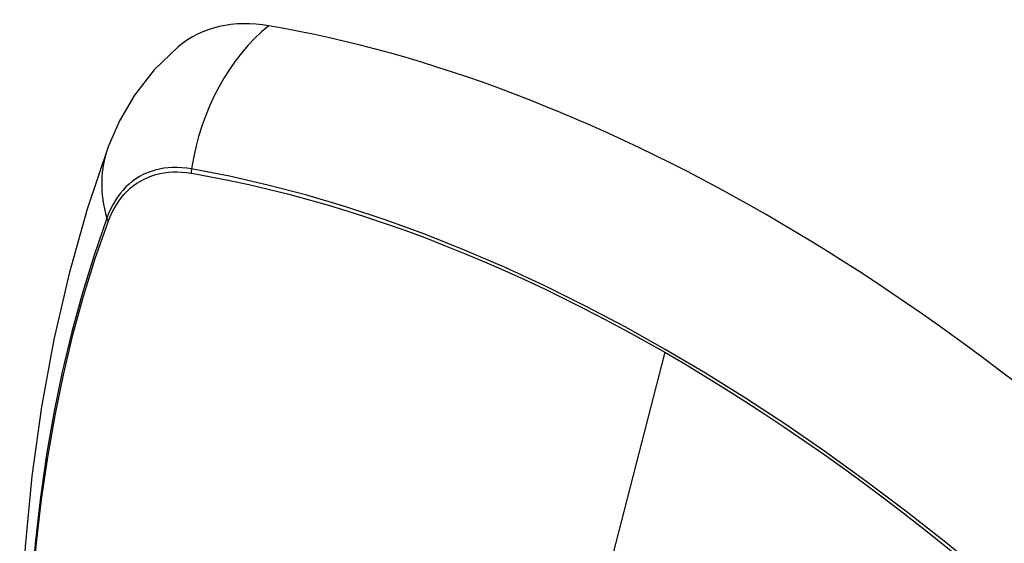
# Model space of a CAD drawing. Header units: inches. Extents: x 338.7 to 398.8, y 125.2 to 189.8.
# Tile 74 of 95: x 364.769 to 365.37, y 173.254 to 173.574. Entities that reach past the tile are written whole.
import ezdxf

# ---------------------------------------------------------------- set-up
doc = ezdxf.new("R2010")
doc.units = ezdxf.units.IN
doc.header["$MEASUREMENT"] = 0
doc.layers.add('Visible Edges(ANSI)', color=7, linetype='Continuous', lineweight=25)
doc.layers.add('Visible Tangent Edges(ANSI)', color=7, linetype='Continuous', lineweight=25)

msp = doc.modelspace()

# ---------------------------------------------------------------- linework, layer by layer
at = {"layer": 'Visible Edges(ANSI)', "flags": 128}
for points in [[(364.86576, 173.55715), (364.85108, 173.54303), (364.83909, 173.52768), (364.8298, 173.51183), (364.82296, 173.49604)], [(364.82296, 173.49604), (364.81013, 173.45793), (364.79907, 173.4187), (364.78978, 173.37841), (364.78223, 173.33714), (364.77639, 173.29495), (364.77224, 173.2519), (364.76977, 173.20806), (364.76895, 173.16349), (364.76976, 173.11824), (364.77219, 173.07239), (364.77621, 173.02599), (364.7818, 172.97912), (364.78895, 172.93183), (364.79763, 172.88419), (364.80782, 172.83628), (364.8195, 172.78816)]]:
    msp.add_lwpolyline(points, dxfattribs=at)
at = {"layer": 'Visible Edges(ANSI)'}
for centre, major_axis, start_param, end_param in [((364.96251, 173.40943), (-0.08841, 0.15353), 5.835982, 6.382176), ((365.22431, 172.39272), (-0.64835, 1.12588), 5.16346, 5.835982)]:
    msp.add_ellipse(centre, major_axis=major_axis, ratio=0.578093, start_param=start_param, end_param=end_param, dxfattribs=at)
at = {"layer": 'Visible Tangent Edges(ANSI)'}
for p, q in [((364.87376, 173.47993), (364.87409, 173.47988)), ((364.82291, 173.45017), (364.82302, 173.45049)), ((365.16285, 173.37053), (365.11496, 173.18473))]:
    msp.add_line(p, q, dxfattribs=at)
at = {"layer": 'Visible Tangent Edges(ANSI)', "flags": 128}
for points in [[(364.87391, 173.4825), (364.87095, 173.48296), (364.86803, 173.48326), (364.86517, 173.48341), (364.86235, 173.4834), (364.85958, 173.48324), (364.85688, 173.48293), (364.85424, 173.48246), (364.85166, 173.48184), (364.84915, 173.48106), (364.84672, 173.48014), (364.84437, 173.47906), (364.84209, 173.47784), (364.8399, 173.47647), (364.8378, 173.47496), (364.83578, 173.4733), (364.83386, 173.47151), (364.83204, 173.46957), (364.83031, 173.4675), (364.82868, 173.4653), (364.82716, 173.46298), (364.82574, 173.46052), (364.82442, 173.45795), (364.82322, 173.45525), (364.82212, 173.45245)], [(365.38255, 173.21413), (365.35859, 173.2346), (365.33445, 173.2544), (365.31017, 173.2735), (365.28578, 173.29189), (365.2613, 173.30953), (365.23677, 173.32641), (365.21221, 173.34251), (365.18767, 173.35781), (365.16314, 173.37232), (365.13861, 173.38605), (365.11408, 173.39899), (365.08956, 173.41113), (365.06507, 173.42247), (365.04066, 173.43298), (365.01634, 173.44264), (364.99214, 173.45146), (364.9681, 173.45941), (364.94423, 173.46649), (364.92058, 173.4727), (364.89714, 173.47804), (364.87391, 173.4825)], [(364.82302, 173.45049), (364.82411, 173.45321), (364.82531, 173.45581), (364.82661, 173.45831), (364.82802, 173.46068), (364.82952, 173.46294), (364.83112, 173.46507), (364.83282, 173.46708), (364.83461, 173.46896), (364.83649, 173.4707), (364.83846, 173.47232), (364.84052, 173.47379), (364.84266, 173.47513), (364.84489, 173.47632), (364.84719, 173.47738), (364.84957, 173.47829), (364.85201, 173.47906), (364.85453, 173.47968), (364.85711, 173.48016), (364.85975, 173.48049), (364.86245, 173.48067), (364.86521, 173.48071), (364.86801, 173.4806), (364.87086, 173.48034), (364.87376, 173.47993)], [(364.87409, 173.47988), (364.88566, 173.4778), (364.89727, 173.47551), (364.90894, 173.473), (364.92066, 173.47027), (364.93244, 173.46732), (364.94428, 173.46416), (364.95617, 173.46077), (364.9681, 173.45716), (364.98008, 173.45334), (364.99211, 173.4493), (365.00417, 173.44504), (365.01627, 173.44056), (365.0284, 173.43587), (365.04056, 173.43097), (365.05274, 173.42585), (365.06494, 173.42052), (365.07716, 173.41499), (365.08939, 173.40924), (365.10163, 173.40329), (365.11388, 173.39714), (365.12613, 173.39079), (365.13837, 173.38423), (365.15061, 173.37748), (365.16285, 173.37053)], [(364.82212, 173.45245), (364.81436, 173.42996), (364.80724, 173.40681), (364.80077, 173.38303), (364.79496, 173.35863), (364.78982, 173.33365), (364.78537, 173.30811), (364.78159, 173.28205), (364.77851, 173.2555), (364.77612, 173.22849), (364.77441, 173.20106), (364.7734, 173.17324), (364.77307, 173.14503), (364.77343, 173.11645), (364.77447, 173.08748), (364.7762, 173.05815), (364.77862, 173.0285), (364.78171, 172.99857), (364.78548, 172.96838), (364.78992, 172.93793), (364.79503, 172.90725), (364.80082, 172.87637), (364.80726, 172.84531)], [(364.80802, 172.84494), (364.80155, 172.87593), (364.79575, 172.90675), (364.79062, 172.93737), (364.78616, 172.96776), (364.78238, 172.9979), (364.77927, 173.02778), (364.77685, 173.05737), (364.77511, 173.08664), (364.77406, 173.11554), (364.7737, 173.14406), (364.77403, 173.17219), (364.77505, 173.19993), (364.77676, 173.22727), (364.77917, 173.25419), (364.78227, 173.28064), (364.78605, 173.30659), (364.79053, 173.33201), (364.79568, 173.35687), (364.8015, 173.38114), (364.80799, 173.4048), (364.81513, 173.42781), (364.82291, 173.45017)], [(365.16285, 173.37053), (365.17508, 173.3634), (365.1873, 173.35606), (365.19953, 173.34852), (365.21176, 173.34078), (365.22399, 173.33284), (365.23623, 173.3247), (365.24845, 173.31636), (365.26066, 173.30783), (365.27286, 173.29911), (365.28503, 173.2902), (365.29719, 173.2811), (365.30932, 173.27183), (365.32142, 173.26237), (365.33349, 173.25273), (365.34552, 173.24292), (365.35751, 173.23294), (365.36945, 173.22279), (365.38135, 173.21248)]]:
    msp.add_lwpolyline(points, dxfattribs=at)
at = {"layer": 'Visible Tangent Edges(ANSI)'}
for centre, major_axis, ratio, start_param, end_param in [((364.96001, 173.47061), (-0.01999, -0.11641), 0.735728, 3.82822, 4.736579), ((364.93388, 173.45544), (-0.11091, 0.0406), 0.734358, 0, 0.495362), ((364.88108, 173.48151), (-0.00174, -0.00969), 0.735633, 4.742205, 5.005912), ((364.83144, 173.4527), (0.00925, -0.00335), 0.731254, 3.634308, 3.898015)]:
    msp.add_ellipse(centre, major_axis=major_axis, ratio=ratio, start_param=start_param, end_param=end_param, dxfattribs=at)

doc.saveas('drawing.dxf')
